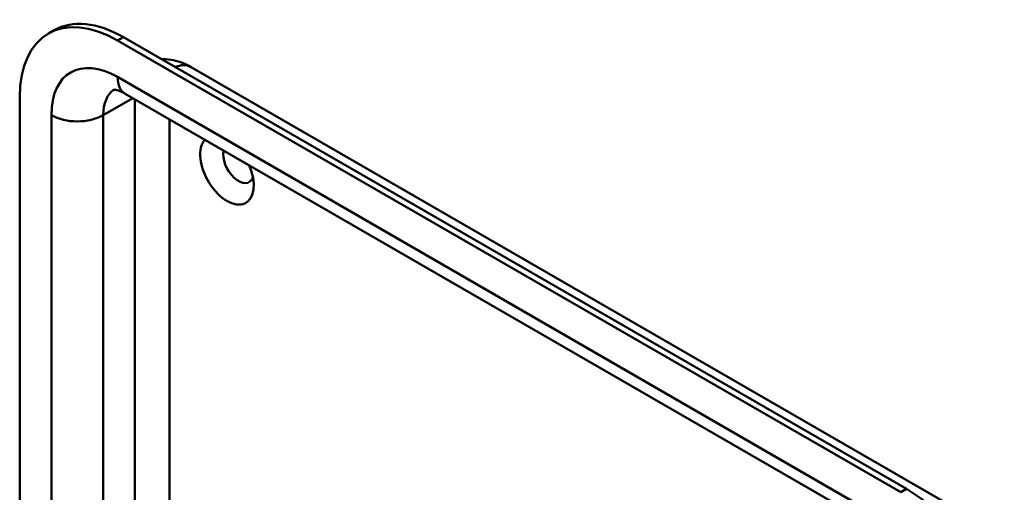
# Model space of a CAD drawing. Header units: millimetres. Extents: x 20 to 833, y 20 to 574.
# Tile 2 of 5: x 182 to 230, y 145 to 168. Entities that reach past the tile are written whole.
import ezdxf

# ---------------------------------------------------------------- set-up
doc = ezdxf.new("R2010")
doc.units = ezdxf.units.MM
doc.header["$LTSCALE"] = 2
doc.layers.add('Sichtbare Kanten(DIN)', color=7, linetype='Continuous', lineweight=50)
doc.layers.add('Sichtbare tangentiale Kanten(DIN)', color=7, linetype='Continuous', lineweight=50)

msp = doc.modelspace()

# ---------------------------------------------------------------- linework, layer by layer
at = {"layer": 'Sichtbare Kanten(DIN)'}
for p, q in [((183.482, 167.42), (183.765, 167.583)), ((225.349, 144.874), (186.882, 167.083)), ((225.632, 145.038), (187.165, 167.246)), ((190.469, 165.784), (228.936, 143.575)), ((187.255, 164.463), (225.722, 142.254)), ((182.074, 164.307), (182.074, 97.028))]:
    msp.add_line(p, q, dxfattribs=at)
for centre, major_axis, start_param, end_param in [((186.882, 161.531), (-3.4, 5.889), 5.497787, 7.068583), ((187.165, 161.694), (-3.4, 5.889), 5.497787, 6.283185), ((192.256, 160.714), (-0.93, 1.611), 0.182672, 4.529717), ((192.822, 161.041), (0.53, -0.918), 3.68461, 6.739089), ((225.632, 139.486), (-3.4, 5.889), 3.926991, 5.497787)]:
    msp.add_ellipse(centre, major_axis=major_axis, ratio=0.57735, start_param=start_param, end_param=end_param, dxfattribs=at)
for points, knots in [([(189.048, 166.159), (189.066, 166.16), (189.083, 166.16), (189.283, 166.162), (189.457, 166.143), (189.783, 166.077), (189.934, 166.031), (190.216, 165.92), (190.347, 165.855), (190.469, 165.784)], [4.2264851, 4.2264851, 4.2264851, 4.2264851, 4.2411501, 4.2411501, 4.3982297, 4.3982297, 4.5553093, 4.5553093, 4.712389, 4.712389, 4.712389, 4.712389]), ([(186.688, 164.664), (186.688, 164.664), (186.691, 164.665), (186.713, 164.665), (186.745, 164.664), (186.842, 164.644), (186.907, 164.626), (187.064, 164.564), (187.155, 164.52), (187.255, 164.463)], [4.1667876, 4.1667876, 4.1667876, 4.1667876, 4.2411501, 4.2411501, 4.3982297, 4.3982297, 4.5553093, 4.5553093, 4.712389, 4.712389, 4.712389, 4.712389])]:
    msp.add_open_spline(points, degree=3, knots=knots, dxfattribs=at)
at = {"layer": 'Sichtbare tangentiale Kanten(DIN)'}
for p, q in [((186.882, 167.083), (187.165, 167.246)), ((225.349, 143.078), (186.882, 165.287)), ((187.628, 164.248), (186.175, 163.409)), ((187.731, 164.188), (187.731, 138.035)), ((183.63, 163.409), (183.63, 133.725)), ((186.175, 136.414), (186.175, 163.409)), ((189.428, 139.035), (189.428, 163.208)), ((225.349, 144.874), (225.632, 145.038))]:
    msp.add_line(p, q, dxfattribs=at)
for centre, major_axis, start_param, end_param in [((189.569, 164.225), (0.9, 1.559), 0, 0.667011), ((186.882, 161.531), (-2.3, 3.984), 5.497787, 7.068583), ((188.155, 166.022), (-0.9, -1.559), 5.497787, 6.283185), ((188.155, 162.266), (-1.4, 2.425), 0.030717, 0.785398), ((184.902, 164.144), (-1.8, 0), 0.785398, 2.356194)]:
    msp.add_ellipse(centre, major_axis=major_axis, ratio=0.57735, start_param=start_param, end_param=end_param, dxfattribs=at)

doc.saveas('drawing.dxf')
